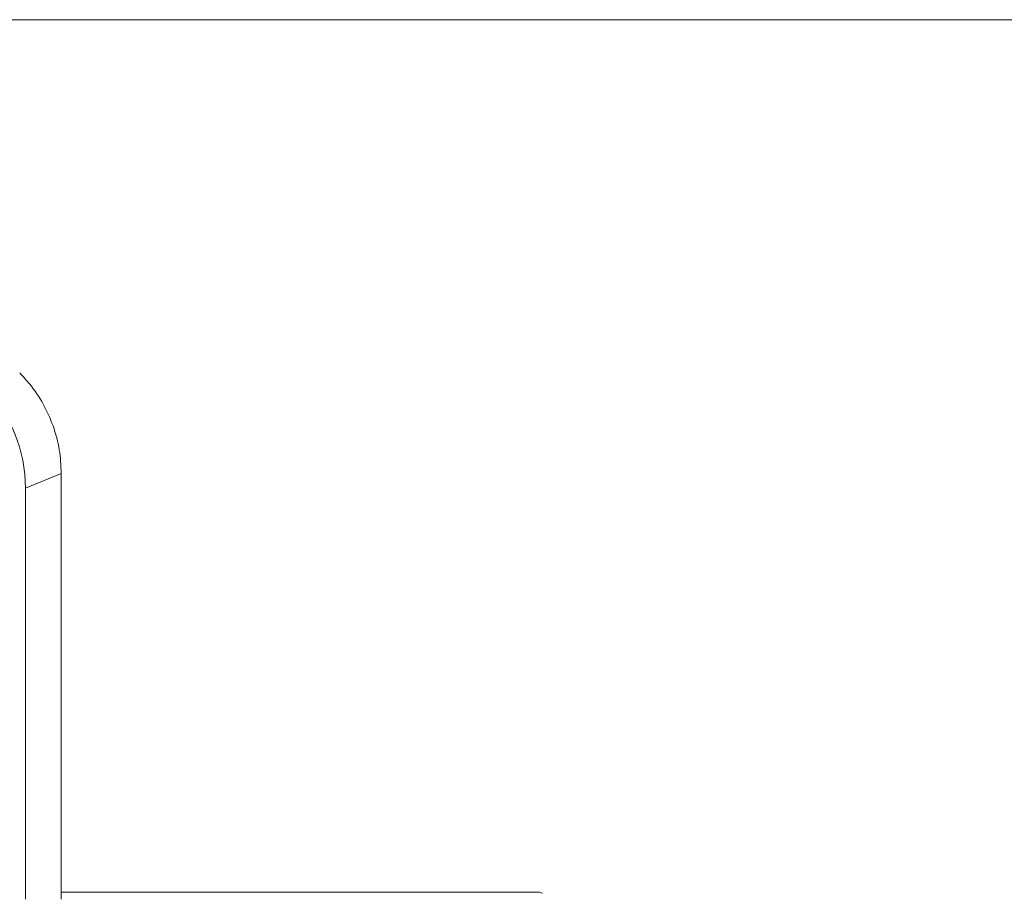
# Model space of a CAD drawing. Header units: millimetres. Extents: x 0 to 1118, y 0 to 864.
# Tile 163 of 256: x 392 to 426, y 485 to 515. Entities that reach past the tile are written whole.
import ezdxf

# ---------------------------------------------------------------- set-up
doc = ezdxf.new("R2010")
doc.units = ezdxf.units.MM
doc.styles.add('SLDTEXTSTYLE3', font='TXT', dxfattribs={"width": 0.605})
doc.dimstyles.new('SLDDIMSTYLE1', dxfattribs={"dimtxt": 3.175, "dimasz": 3.302, "dimexe": 0, "dimexo": 0.0625, "dimgap": 0.79375, "dimtad": 0, "dimtih": 1, "dimtoh": 1, "dimdec": 1, "dimlfac": 4, "dimrnd": 1e-09, "dimzin": 12, "dimdsep": 46, "dimtxsty": 'SLDTEXTSTYLE3', "dimsah": 1, "dimcen": 0.09, "dimadec": 0, "dimazin": 3, "dimtfac": 1, "dimtofl": 0, "dimtmove": 0, "dimatfit": 3, "dimfxl": 1, "dimfrac": 2, "dimtolj": 1, "dimtzin": 12, "dimarcsym": 0})

# ---------------------------------------------------------------- blocks, each defined once
blk = doc.blocks.new('_D_1')
at = {"color": 7, "linetype": 'Continuous', "lineweight": 0}
for p, q in [((378.572, 515.387), (455.724, 515.387)), ((454.124, 515.387), (454.124, 465.625)), ((454.124, 410.262), (454.124, 460.025)), ((390.092, 410.262), (455.724, 410.262))]:
    blk.add_line(p, q, dxfattribs=at)
for centre, start, end in [((453.54, 462.461), 153.4349, 206.5651), ((454.708, 462.461), 333.4349, 26.5651)]:
    blk.add_arc(centre, 5.448, start, end, dxfattribs=at)
for points in [[(454.124, 515.387), (453.616, 512.085), (454.632, 512.085)], [(454.124, 410.262), (454.632, 413.564), (453.616, 413.564)]]:
    blk.add_solid(points, dxfattribs=at)
at = {"color": 7, "linetype": 'Continuous', "lineweight": 0, "insert": (448.667, 464.117), "char_height": 3.175, "attachment_point": 1, "style": 'SLDTEXTSTYLE3'}
blk.add_mtext('420.5', dxfattribs=at)

msp = doc.modelspace()

# ---------------------------------------------------------------- linework, layer by layer
at = {"color": 7, "linetype": 'Continuous', "lineweight": 15}
for p, q in [((391.979, 499.069), (393.229, 499.587)), ((393.229, 499.566), (393.229, 484.762)), ((391.979, 499.069), (391.979, 484.762))]:
    msp.add_line(p, q, dxfattribs=at)
for centre, radius, start, end in [((388.229, 499.566), 5, 0, 0.2383), ((409.775, 484.512), 0.5, 65.5442, 90.001)]:
    msp.add_arc(centre, radius, start, end, dxfattribs=at)
msp.add_ellipse((382.08, 497.019), major_axis=(-9.53, -3.948), ratio=0.678598, start_param=2.867578, end_param=3.415607, dxfattribs=at)
for points, knots in [([(393.229, 499.587), (393.215, 499.864), (393.185, 500.426), (392.964, 501.241), (392.615, 502.014), (392.207, 502.629), (391.896, 502.962), (391.78, 503.087)], [0, 0, 0, 0, 0.2138865, 0.4339709, 0.6478581, 0.8679536, 1, 1, 1, 1]), ([(393.229, 485.012), (393.239, 485.012), (393.421, 485.012), (393.963, 485.012), (394.822, 485.012), (395.908, 485.012), (397.186, 485.012), (398.916, 485.012), (401.003, 485.012), (402.958, 485.012), (404.435, 485.012), (405.481, 485.012), (406.444, 485.012), (407.306, 485.012), (408.052, 485.012), (408.669, 485.012), (409.153, 485.012), (409.503, 485.012), (409.706, 485.012), (409.789, 485.012), (409.769, 485.012), (409.767, 485.012)], [0, 0, 0, 0, 0.002944, 0.055416, 0.107988, 0.160428, 0.225207, 0.290001, 0.390251, 0.490513, 0.54068, 0.590842, 0.640981, 0.691214, 0.741442, 0.79169, 0.841938, 0.892087, 0.942321, 0.992558, 1, 1, 1, 1])]:
    msp.add_open_spline(points, degree=3, knots=knots, dxfattribs=at)

# ---------------------------------------------------------------- dimensions: what is measured, and where the dimension line sits
at = {"color": 7, "linetype": 'Continuous', "lineweight": 0}
dim = msp.add_linear_dim(base=(454.124, 515.387), p1=(388.492, 410.262), p2=(376.972, 515.387), angle=90, text='(<>)', dimstyle='SLDDIMSTYLE1', dxfattribs=at)
dim.commit()
dim.dimension.update_dxf_attribs({"geometry": '_D_1', "text_midpoint": (454.124, 462.825), "dimtype": 160})

doc.saveas('drawing.dxf')
